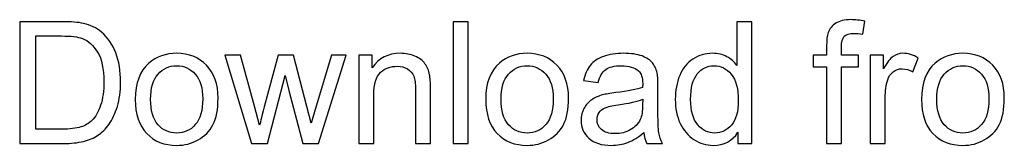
# Model space of a CAD drawing. Header units: millimetres. Extents: x -996 to 853, y -929 to 599.
# Tile 10 of 30: x -167 to -74, y -929 to -917. Entities that reach past the tile are written whole.
import ezdxf

# ---------------------------------------------------------------- set-up
doc = ezdxf.new("R2010")
doc.units = ezdxf.units.MM
doc.header["$MEASUREMENT"] = 0
doc.layers.add('Layer 1', color=7, linetype='Continuous')

msp = doc.modelspace()

# ---------------------------------------------------------------- linework, layer by layer
at = {"layer": 'Layer 1', "color": 250}
for points, knots in [([(-166.6004, -928.5692), (-166.6004, -928.5692), (-166.6004, -917.0397), (-166.6004, -917.0397), (-166.6004, -917.0397), (-166.6004, -917.0397), (-162.6284, -917.0397), (-162.6284, -917.0397), (-162.6284, -917.0397), (-161.732, -917.0397), (-161.0477, -917.0934), (-160.5753, -917.2034), (-160.5753, -917.2034), (-159.9151, -917.3564), (-159.3515, -917.6329), (-158.8846, -918.03), (-158.8846, -918.03), (-158.2754, -918.5453), (-157.8218, -919.2002), (-157.5212, -919.9999), (-157.5212, -919.9999), (-157.218, -920.7997), (-157.0677, -921.7149), (-157.0677, -922.7427), (-157.0677, -922.7427), (-157.0677, -923.6177), (-157.1696, -924.3933), (-157.3736, -925.0696), (-157.3736, -925.0696), (-157.5776, -925.7459), (-157.8406, -926.3068), (-158.16, -926.7496), (-158.16, -926.7496), (-158.482, -927.1924), (-158.8309, -927.5413), (-159.212, -927.7936), (-159.212, -927.7936), (-159.5904, -928.0485), (-160.0493, -928.2418), (-160.5861, -928.3733), (-160.5861, -928.3733), (-161.1255, -928.5048), (-161.7428, -928.5692), (-162.4406, -928.5692), (-162.4406, -928.5692), (-162.4406, -928.5692), (-166.6004, -928.5692), (-166.6004, -928.5692)], [0, 0, 0, 0, 0.0769231, 0.0769231, 0.0769231, 0.0769231, 0.1538462, 0.1538462, 0.1538462, 0.1538462, 0.2307692, 0.2307692, 0.2307692, 0.2307692, 0.3076923, 0.3076923, 0.3076923, 0.3076923, 0.3846154, 0.3846154, 0.3846154, 0.3846154, 0.4615385, 0.4615385, 0.4615385, 0.4615385, 0.5384615, 0.5384615, 0.5384615, 0.5384615, 0.6153846, 0.6153846, 0.6153846, 0.6153846, 0.6923077, 0.6923077, 0.6923077, 0.6923077, 0.7692308, 0.7692308, 0.7692308, 0.7692308, 0.8461538, 0.8461538, 0.8461538, 0.8461538, 1, 1, 1, 1]), ([(-125.6407, -928.5692), (-125.6407, -928.5692), (-125.6407, -917.0397), (-125.6407, -917.0397), (-125.6407, -917.0397), (-125.6407, -917.0397), (-124.2237, -917.0397), (-124.2237, -917.0397), (-124.2237, -917.0397), (-124.2237, -917.0397), (-124.2237, -928.5692), (-124.2237, -928.5692), (-124.2237, -928.5692), (-124.2237, -928.5692), (-125.6407, -928.5692), (-125.6407, -928.5692)], [0, 0, 0, 0, 0.2, 0.2, 0.2, 0.2, 0.4, 0.4, 0.4, 0.4, 0.6, 0.6, 0.6, 0.6, 1, 1, 1, 1]), ([(-98.7253, -928.5692), (-98.7253, -928.5692), (-98.7253, -927.5091), (-98.7253, -927.5091), (-98.7253, -927.5091), (-99.254, -928.333), (-100.0323, -928.7463), (-101.0601, -928.7463), (-101.0601, -928.7463), (-101.7257, -928.7463), (-102.3376, -928.5638), (-102.8931, -928.1962), (-102.8931, -928.1962), (-103.4514, -927.8312), (-103.8835, -927.3186), (-104.1921, -926.6637), (-104.1921, -926.6637), (-104.498, -926.0062), (-104.651, -925.2521), (-104.651, -924.3986), (-104.651, -924.3986), (-104.651, -923.5667), (-104.5115, -922.8125), (-104.235, -922.1335), (-104.235, -922.1335), (-103.9559, -921.4572), (-103.5399, -920.9366), (-102.9844, -920.5769), (-102.9844, -920.5769), (-102.4315, -920.2146), (-101.8089, -920.0348), (-101.1245, -920.0348), (-101.1245, -920.0348), (-100.62, -920.0348), (-100.1718, -920.1422), (-99.78, -920.3542), (-99.78, -920.3542), (-99.3881, -920.5662), (-99.0688, -920.8453), (-98.8219, -921.1862), (-98.8219, -921.1862), (-98.8219, -921.1862), (-98.8219, -917.0397), (-98.8219, -917.0397), (-98.8219, -917.0397), (-98.8219, -917.0397), (-97.4048, -917.0397), (-97.4048, -917.0397), (-97.4048, -917.0397), (-97.4048, -917.0397), (-97.4048, -928.5692), (-97.4048, -928.5692), (-97.4048, -928.5692), (-97.4048, -928.5692), (-98.7253, -928.5692), (-98.7253, -928.5692)], [0, 0, 0, 0, 0.0666667, 0.0666667, 0.0666667, 0.0666667, 0.1333333, 0.1333333, 0.1333333, 0.1333333, 0.2, 0.2, 0.2, 0.2, 0.2666667, 0.2666667, 0.2666667, 0.2666667, 0.3333333, 0.3333333, 0.3333333, 0.3333333, 0.4, 0.4, 0.4, 0.4, 0.4666667, 0.4666667, 0.4666667, 0.4666667, 0.5333333, 0.5333333, 0.5333333, 0.5333333, 0.6, 0.6, 0.6, 0.6, 0.6666667, 0.6666667, 0.6666667, 0.6666667, 0.7333333, 0.7333333, 0.7333333, 0.7333333, 0.8, 0.8, 0.8, 0.8, 0.8666667, 0.8666667, 0.8666667, 0.8666667, 1, 1, 1, 1]), ([(-90.352, -928.5692), (-90.352, -928.5692), (-90.352, -921.3069), (-90.352, -921.3069), (-90.352, -921.3069), (-90.352, -921.3069), (-91.608, -921.3069), (-91.608, -921.3069), (-91.608, -921.3069), (-91.608, -921.3069), (-91.608, -920.212), (-91.608, -920.212), (-91.608, -920.212), (-91.608, -920.212), (-90.352, -920.212), (-90.352, -920.212), (-90.352, -920.212), (-90.352, -920.212), (-90.352, -919.3263), (-90.352, -919.3263), (-90.352, -919.3263), (-90.352, -918.7654), (-90.3037, -918.3494), (-90.2044, -918.0784), (-90.2044, -918.0784), (-90.0675, -917.7134), (-89.8313, -917.4155), (-89.4878, -917.1873), (-89.4878, -917.1873), (-89.147, -916.9592), (-88.6666, -916.8465), (-88.0493, -916.8465), (-88.0493, -916.8465), (-87.6494, -916.8465), (-87.2093, -916.8948), (-86.7262, -916.9887), (-86.7262, -916.9887), (-86.7262, -916.9887), (-86.9382, -918.2286), (-86.9382, -918.2286), (-86.9382, -918.2286), (-87.2334, -918.1777), (-87.5099, -918.1508), (-87.7729, -918.1508), (-87.7729, -918.1508), (-88.2023, -918.1508), (-88.5055, -918.2421), (-88.6854, -918.4246), (-88.6854, -918.4246), (-88.8625, -918.6071), (-88.951, -918.9479), (-88.951, -919.4471), (-88.951, -919.4471), (-88.951, -919.4471), (-88.951, -920.212), (-88.951, -920.212), (-88.951, -920.212), (-88.951, -920.212), (-87.3247, -920.212), (-87.3247, -920.212), (-87.3247, -920.212), (-87.3247, -920.212), (-87.3247, -921.3069), (-87.3247, -921.3069), (-87.3247, -921.3069), (-87.3247, -921.3069), (-88.9349, -921.3069), (-88.9349, -921.3069), (-88.9349, -921.3069), (-88.9349, -921.3069), (-88.9349, -928.5692), (-88.9349, -928.5692), (-88.9349, -928.5692), (-88.9349, -928.5692), (-90.352, -928.5692), (-90.352, -928.5692)], [0, 0, 0, 0, 0.05, 0.05, 0.05, 0.05, 0.1, 0.1, 0.1, 0.1, 0.15, 0.15, 0.15, 0.15, 0.2, 0.2, 0.2, 0.2, 0.25, 0.25, 0.25, 0.25, 0.3, 0.3, 0.3, 0.3, 0.35, 0.35, 0.35, 0.35, 0.4, 0.4, 0.4, 0.4, 0.45, 0.45, 0.45, 0.45, 0.5, 0.5, 0.5, 0.5, 0.55, 0.55, 0.55, 0.55, 0.6, 0.6, 0.6, 0.6, 0.65, 0.65, 0.65, 0.65, 0.7, 0.7, 0.7, 0.7, 0.75, 0.75, 0.75, 0.75, 0.8, 0.8, 0.8, 0.8, 0.85, 0.85, 0.85, 0.85, 0.9, 0.9, 0.9, 0.9, 1, 1, 1, 1]), ([(-165.0707, -927.2166), (-165.0707, -927.2166), (-162.6123, -927.2166), (-162.6123, -927.2166), (-162.6123, -927.2166), (-161.8528, -927.2166), (-161.257, -927.1468), (-160.8249, -927.0046), (-160.8249, -927.0046), (-160.3928, -926.8623), (-160.0493, -926.6637), (-159.7917, -926.4061), (-159.7917, -926.4061), (-159.4321, -926.0438), (-159.1503, -925.5553), (-158.949, -924.9434), (-158.949, -924.9434), (-158.7477, -924.3315), (-158.6457, -923.5908), (-158.6457, -922.7186), (-158.6457, -922.7186), (-158.6457, -921.5109), (-158.8443, -920.5823), (-159.2388, -919.9328), (-159.2388, -919.9328), (-159.6333, -919.2834), (-160.1137, -918.8486), (-160.68, -918.6285), (-160.68, -918.6285), (-161.0879, -918.4702), (-161.7455, -918.3924), (-162.6526, -918.3924), (-162.6526, -918.3924), (-162.6526, -918.3924), (-165.0707, -918.3924), (-165.0707, -918.3924), (-165.0707, -918.3924), (-165.0707, -918.3924), (-165.0707, -927.2166), (-165.0707, -927.2166)], [0, 0, 0, 0, 0.0909091, 0.0909091, 0.0909091, 0.0909091, 0.1818182, 0.1818182, 0.1818182, 0.1818182, 0.2727273, 0.2727273, 0.2727273, 0.2727273, 0.3636364, 0.3636364, 0.3636364, 0.3636364, 0.4545455, 0.4545455, 0.4545455, 0.4545455, 0.5454545, 0.5454545, 0.5454545, 0.5454545, 0.6363636, 0.6363636, 0.6363636, 0.6363636, 0.7272727, 0.7272727, 0.7272727, 0.7272727, 0.8181818, 0.8181818, 0.8181818, 0.8181818, 1, 1, 1, 1]), ([(-155.6801, -924.3906), (-155.6801, -922.8474), (-155.2507, -921.7041), (-154.3892, -920.9607), (-154.3892, -920.9607), (-153.6727, -920.3435), (-152.7951, -920.0348), (-151.7618, -920.0348), (-151.7618, -920.0348), (-150.6158, -920.0348), (-149.6765, -920.4105), (-148.9465, -921.162), (-148.9465, -921.162), (-148.2192, -921.9108), (-147.8543, -922.9494), (-147.8543, -924.2725), (-147.8543, -924.2725), (-147.8543, -925.346), (-148.0153, -926.1887), (-148.3373, -926.8033), (-148.3373, -926.8033), (-148.6594, -927.4179), (-149.129, -927.8956), (-149.7463, -928.2364), (-149.7463, -928.2364), (-150.3609, -928.5773), (-151.0345, -928.7463), (-151.7618, -928.7463), (-151.7618, -928.7463), (-152.9319, -928.7463), (-153.8766, -928.3733), (-154.5986, -927.6245), (-154.5986, -927.6245), (-155.3205, -926.8757), (-155.6801, -925.7969), (-155.6801, -924.3906)], [0, 0, 0, 0, 0.1, 0.1, 0.1, 0.1, 0.2, 0.2, 0.2, 0.2, 0.3, 0.3, 0.3, 0.3, 0.4, 0.4, 0.4, 0.4, 0.5, 0.5, 0.5, 0.5, 0.6, 0.6, 0.6, 0.6, 0.7, 0.7, 0.7, 0.7, 0.8, 0.8, 0.8, 0.8, 1, 1, 1, 1]), ([(-134.5642, -928.5692), (-134.5642, -928.5692), (-134.5642, -920.212), (-134.5642, -920.212), (-134.5642, -920.212), (-134.5642, -920.212), (-133.2921, -920.212), (-133.2921, -920.212), (-133.2921, -920.212), (-133.2921, -920.212), (-133.2921, -921.3982), (-133.2921, -921.3982), (-133.2921, -921.3982), (-132.6802, -920.4884), (-131.7946, -920.0348), (-130.6379, -920.0348), (-130.6379, -920.0348), (-130.1333, -920.0348), (-129.6717, -920.1261), (-129.2504, -920.3059), (-129.2504, -920.3059), (-128.829, -920.4857), (-128.5123, -920.7246), (-128.303, -921.0171), (-128.303, -921.0171), (-128.0937, -921.3096), (-127.9461, -921.6585), (-127.8629, -922.0611), (-127.8629, -922.0611), (-127.8119, -922.3241), (-127.785, -922.783), (-127.785, -923.4378), (-127.785, -923.4378), (-127.785, -923.4378), (-127.785, -928.5692), (-127.785, -928.5692), (-127.785, -928.5692), (-127.785, -928.5692), (-129.2021, -928.5692), (-129.2021, -928.5692), (-129.2021, -928.5692), (-129.2021, -928.5692), (-129.2021, -923.4915), (-129.2021, -923.4915), (-129.2021, -923.4915), (-129.2021, -922.9145), (-129.2557, -922.4824), (-129.3658, -922.1979), (-129.3658, -922.1979), (-129.4758, -921.9135), (-129.6717, -921.6853), (-129.9508, -921.5136), (-129.9508, -921.5136), (-130.2299, -921.3445), (-130.56, -921.2586), (-130.9358, -921.2586), (-130.9358, -921.2586), (-131.5369, -921.2586), (-132.0549, -921.4492), (-132.4924, -921.8329), (-132.4924, -921.8329), (-132.9298, -922.214), (-133.1472, -922.9413), (-133.1472, -924.0095), (-133.1472, -924.0095), (-133.1472, -924.0095), (-133.1472, -928.5692), (-133.1472, -928.5692), (-133.1472, -928.5692), (-133.1472, -928.5692), (-134.5642, -928.5692), (-134.5642, -928.5692)], [0, 0, 0, 0, 0.0526316, 0.0526316, 0.0526316, 0.0526316, 0.1052632, 0.1052632, 0.1052632, 0.1052632, 0.1578947, 0.1578947, 0.1578947, 0.1578947, 0.2105263, 0.2105263, 0.2105263, 0.2105263, 0.2631579, 0.2631579, 0.2631579, 0.2631579, 0.3157895, 0.3157895, 0.3157895, 0.3157895, 0.3684211, 0.3684211, 0.3684211, 0.3684211, 0.4210526, 0.4210526, 0.4210526, 0.4210526, 0.4736842, 0.4736842, 0.4736842, 0.4736842, 0.5263158, 0.5263158, 0.5263158, 0.5263158, 0.5789474, 0.5789474, 0.5789474, 0.5789474, 0.6315789, 0.6315789, 0.6315789, 0.6315789, 0.6842105, 0.6842105, 0.6842105, 0.6842105, 0.7368421, 0.7368421, 0.7368421, 0.7368421, 0.7894737, 0.7894737, 0.7894737, 0.7894737, 0.8421053, 0.8421053, 0.8421053, 0.8421053, 0.8947368, 0.8947368, 0.8947368, 0.8947368, 1, 1, 1, 1]), ([(-122.5624, -924.3906), (-122.5624, -922.8474), (-122.133, -921.7041), (-121.2715, -920.9607), (-121.2715, -920.9607), (-120.555, -920.3435), (-119.6774, -920.0348), (-118.6441, -920.0348), (-118.6441, -920.0348), (-117.4981, -920.0348), (-116.5588, -920.4105), (-115.8288, -921.162), (-115.8288, -921.162), (-115.1015, -921.9108), (-114.7366, -922.9494), (-114.7366, -924.2725), (-114.7366, -924.2725), (-114.7366, -925.346), (-114.8976, -926.1887), (-115.2196, -926.8033), (-115.2196, -926.8033), (-115.5417, -927.4179), (-116.0113, -927.8956), (-116.6286, -928.2364), (-116.6286, -928.2364), (-117.2432, -928.5773), (-117.9168, -928.7463), (-118.6441, -928.7463), (-118.6441, -928.7463), (-119.8142, -928.7463), (-120.7589, -928.3733), (-121.4809, -927.6245), (-121.4809, -927.6245), (-122.2028, -926.8757), (-122.5624, -925.7969), (-122.5624, -924.3906)], [0, 0, 0, 0, 0.1, 0.1, 0.1, 0.1, 0.2, 0.2, 0.2, 0.2, 0.3, 0.3, 0.3, 0.3, 0.4, 0.4, 0.4, 0.4, 0.5, 0.5, 0.5, 0.5, 0.6, 0.6, 0.6, 0.6, 0.7, 0.7, 0.7, 0.7, 0.8, 0.8, 0.8, 0.8, 1, 1, 1, 1]), ([(-107.6165, -927.5225), (-108.1426, -927.9707), (-108.6498, -928.2847), (-109.1356, -928.4699), (-109.1356, -928.4699), (-109.6213, -928.6551), (-110.142, -928.7463), (-110.7002, -928.7463), (-110.7002, -928.7463), (-111.618, -928.7463), (-112.3239, -928.5236), (-112.8177, -928.0754), (-112.8177, -928.0754), (-113.3115, -927.6299), (-113.5584, -927.0582), (-113.5584, -926.3631), (-113.5584, -926.3631), (-113.5584, -925.9552), (-113.4645, -925.5822), (-113.2793, -925.244), (-113.2793, -925.244), (-113.0914, -924.9059), (-112.8472, -924.6375), (-112.5466, -924.4335), (-112.5466, -924.4335), (-112.2434, -924.2295), (-111.9052, -924.0739), (-111.5268, -923.9692), (-111.5268, -923.9692), (-111.2477, -923.8968), (-110.8263, -923.827), (-110.2654, -923.7572), (-110.2654, -923.7572), (-109.1221, -923.623), (-108.2768, -923.4593), (-107.7373, -923.2714), (-107.7373, -923.2714), (-107.7319, -923.0782), (-107.7293, -922.9548), (-107.7293, -922.9038), (-107.7293, -922.9038), (-107.7293, -922.3294), (-107.8635, -921.9242), (-108.1318, -921.688), (-108.1318, -921.688), (-108.4941, -921.3687), (-109.0336, -921.2103), (-109.7475, -921.2103), (-109.7475, -921.2103), (-110.4157, -921.2103), (-110.9095, -921.3284), (-111.2262, -921.5619), (-111.2262, -921.5619), (-111.5456, -921.7954), (-111.7791, -922.2087), (-111.932, -922.8045), (-111.932, -922.8045), (-111.932, -922.8045), (-113.3169, -922.6112), (-113.3169, -922.6112), (-113.3169, -922.6112), (-113.1907, -922.0181), (-112.9841, -921.5377), (-112.6942, -921.1727), (-112.6942, -921.1727), (-112.4044, -920.8077), (-111.9857, -920.5286), (-111.4382, -920.33), (-111.4382, -920.33), (-110.8934, -920.1341), (-110.2574, -920.0348), (-109.5381, -920.0348), (-109.5381, -920.0348), (-108.8242, -920.0348), (-108.2419, -920.118), (-107.7937, -920.2871), (-107.7937, -920.2871), (-107.3482, -920.4562), (-107.0181, -920.6655), (-106.8087, -920.9205), (-106.8087, -920.9205), (-106.5994, -921.1754), (-106.4518, -921.4975), (-106.3659, -921.8866), (-106.3659, -921.8866), (-106.3203, -922.1282), (-106.2961, -922.5629), (-106.2961, -923.1882), (-106.2961, -923.1882), (-106.2961, -923.1882), (-106.2961, -925.0669), (-106.2961, -925.0669), (-106.2961, -925.0669), (-106.2961, -926.3792), (-106.2666, -927.2085), (-106.2076, -927.5601), (-106.2076, -927.5601), (-106.1512, -927.9117), (-106.0331, -928.2471), (-105.8614, -928.5692), (-105.8614, -928.5692), (-105.8614, -928.5692), (-107.3428, -928.5692), (-107.3428, -928.5692), (-107.3428, -928.5692), (-107.485, -928.2713), (-107.5763, -927.9224), (-107.6165, -927.5225)], [0, 0, 0, 0, 0.0357143, 0.0357143, 0.0357143, 0.0357143, 0.0714286, 0.0714286, 0.0714286, 0.0714286, 0.1071429, 0.1071429, 0.1071429, 0.1071429, 0.1428571, 0.1428571, 0.1428571, 0.1428571, 0.1785714, 0.1785714, 0.1785714, 0.1785714, 0.2142857, 0.2142857, 0.2142857, 0.2142857, 0.25, 0.25, 0.25, 0.25, 0.2857143, 0.2857143, 0.2857143, 0.2857143, 0.3214286, 0.3214286, 0.3214286, 0.3214286, 0.3571429, 0.3571429, 0.3571429, 0.3571429, 0.3928571, 0.3928571, 0.3928571, 0.3928571, 0.4285714, 0.4285714, 0.4285714, 0.4285714, 0.4642857, 0.4642857, 0.4642857, 0.4642857, 0.5, 0.5, 0.5, 0.5, 0.5357143, 0.5357143, 0.5357143, 0.5357143, 0.5714286, 0.5714286, 0.5714286, 0.5714286, 0.6071429, 0.6071429, 0.6071429, 0.6071429, 0.6428571, 0.6428571, 0.6428571, 0.6428571, 0.6785714, 0.6785714, 0.6785714, 0.6785714, 0.7142857, 0.7142857, 0.7142857, 0.7142857, 0.75, 0.75, 0.75, 0.75, 0.7857143, 0.7857143, 0.7857143, 0.7857143, 0.8214286, 0.8214286, 0.8214286, 0.8214286, 0.8571429, 0.8571429, 0.8571429, 0.8571429, 0.8928571, 0.8928571, 0.8928571, 0.8928571, 0.9285714, 0.9285714, 0.9285714, 0.9285714, 1, 1, 1, 1]), ([(-86.2324, -928.5692), (-86.2324, -928.5692), (-86.2324, -920.212), (-86.2324, -920.212), (-86.2324, -920.212), (-86.2324, -920.212), (-84.9603, -920.212), (-84.9603, -920.212), (-84.9603, -920.212), (-84.9603, -920.212), (-84.9603, -921.4921), (-84.9603, -921.4921), (-84.9603, -921.4921), (-84.6356, -920.899), (-84.335, -920.5072), (-84.0586, -920.3193), (-84.0586, -920.3193), (-83.7822, -920.1288), (-83.4789, -920.0348), (-83.1488, -920.0348), (-83.1488, -920.0348), (-82.6711, -920.0348), (-82.1853, -920.1851), (-81.6915, -920.483), (-81.6915, -920.483), (-81.6915, -920.483), (-82.196, -921.79), (-82.196, -921.79), (-82.196, -921.79), (-82.5396, -921.5968), (-82.8831, -921.5002), (-83.2266, -921.5002), (-83.2266, -921.5002), (-83.5352, -921.5002), (-83.8117, -921.5941), (-84.0559, -921.7793), (-84.0559, -921.7793), (-84.3001, -921.9645), (-84.4746, -922.2221), (-84.5792, -922.5522), (-84.5792, -922.5522), (-84.7376, -923.0541), (-84.8154, -923.6042), (-84.8154, -924.2027), (-84.8154, -924.2027), (-84.8154, -924.2027), (-84.8154, -928.5692), (-84.8154, -928.5692), (-84.8154, -928.5692), (-84.8154, -928.5692), (-86.2324, -928.5692), (-86.2324, -928.5692)], [0, 0, 0, 0, 0.0714286, 0.0714286, 0.0714286, 0.0714286, 0.1428571, 0.1428571, 0.1428571, 0.1428571, 0.2142857, 0.2142857, 0.2142857, 0.2142857, 0.2857143, 0.2857143, 0.2857143, 0.2857143, 0.3571429, 0.3571429, 0.3571429, 0.3571429, 0.4285714, 0.4285714, 0.4285714, 0.4285714, 0.5, 0.5, 0.5, 0.5, 0.5714286, 0.5714286, 0.5714286, 0.5714286, 0.6428571, 0.6428571, 0.6428571, 0.6428571, 0.7142857, 0.7142857, 0.7142857, 0.7142857, 0.7857143, 0.7857143, 0.7857143, 0.7857143, 0.8571429, 0.8571429, 0.8571429, 0.8571429, 1, 1, 1, 1]), ([(-81.3855, -924.3906), (-81.3855, -922.8474), (-80.9561, -921.7041), (-80.0946, -920.9607), (-80.0946, -920.9607), (-79.3781, -920.3435), (-78.5005, -920.0348), (-77.4672, -920.0348), (-77.4672, -920.0348), (-76.3212, -920.0348), (-75.3819, -920.4105), (-74.6519, -921.162), (-74.6519, -921.162), (-73.9246, -921.9108), (-73.5597, -922.9494), (-73.5597, -924.2725), (-73.5597, -924.2725), (-73.5597, -925.346), (-73.7207, -926.1887), (-74.0427, -926.8033), (-74.0427, -926.8033), (-74.3648, -927.4179), (-74.8344, -927.8956), (-75.4517, -928.2364), (-75.4517, -928.2364), (-76.0663, -928.5773), (-76.7399, -928.7463), (-77.4672, -928.7463), (-77.4672, -928.7463), (-78.6373, -928.7463), (-79.582, -928.3733), (-80.304, -927.6245), (-80.304, -927.6245), (-81.0259, -926.8757), (-81.3855, -925.7969), (-81.3855, -924.3906)], [0, 0, 0, 0, 0.1, 0.1, 0.1, 0.1, 0.2, 0.2, 0.2, 0.2, 0.3, 0.3, 0.3, 0.3, 0.4, 0.4, 0.4, 0.4, 0.5, 0.5, 0.5, 0.5, 0.6, 0.6, 0.6, 0.6, 0.7, 0.7, 0.7, 0.7, 0.8, 0.8, 0.8, 0.8, 1, 1, 1, 1]), ([(-144.6901, -928.5692), (-144.6901, -928.5692), (-147.2155, -920.212), (-147.2155, -920.212), (-147.2155, -920.212), (-147.2155, -920.212), (-145.7341, -920.212), (-145.7341, -920.212), (-145.7341, -920.212), (-145.7341, -920.212), (-144.4003, -925.0347), (-144.4003, -925.0347), (-144.4003, -925.0347), (-144.4003, -925.0347), (-143.9279, -926.8301), (-143.9279, -926.8301), (-143.9279, -926.8301), (-143.9091, -926.7416), (-143.7642, -926.1672), (-143.4958, -925.1071), (-143.4958, -925.1071), (-143.4958, -925.1071), (-142.1727, -920.212), (-142.1727, -920.212), (-142.1727, -920.212), (-142.1727, -920.212), (-140.7208, -920.212), (-140.7208, -920.212), (-140.7208, -920.212), (-140.7208, -920.212), (-139.4621, -925.0642), (-139.4621, -925.0642), (-139.4621, -925.0642), (-139.4621, -925.0642), (-139.0515, -926.6557), (-139.0515, -926.6557), (-139.0515, -926.6557), (-139.0515, -926.6557), (-138.5711, -925.0427), (-138.5711, -925.0427), (-138.5711, -925.0427), (-138.5711, -925.0427), (-137.1273, -920.212), (-137.1273, -920.212), (-137.1273, -920.212), (-137.1273, -920.212), (-135.7505, -920.212), (-135.7505, -920.212), (-135.7505, -920.212), (-135.7505, -920.212), (-138.3725, -928.5692), (-138.3725, -928.5692), (-138.3725, -928.5692), (-138.3725, -928.5692), (-139.8379, -928.5692), (-139.8379, -928.5692), (-139.8379, -928.5692), (-139.8379, -928.5692), (-141.1636, -923.5693), (-141.1636, -923.5693), (-141.1636, -923.5693), (-141.1636, -923.5693), (-141.4991, -922.1389), (-141.4991, -922.1389), (-141.4991, -922.1389), (-141.4991, -922.1389), (-143.1899, -928.5692), (-143.1899, -928.5692), (-143.1899, -928.5692), (-143.1899, -928.5692), (-144.6901, -928.5692), (-144.6901, -928.5692)], [0, 0, 0, 0, 0.0526316, 0.0526316, 0.0526316, 0.0526316, 0.1052632, 0.1052632, 0.1052632, 0.1052632, 0.1578947, 0.1578947, 0.1578947, 0.1578947, 0.2105263, 0.2105263, 0.2105263, 0.2105263, 0.2631579, 0.2631579, 0.2631579, 0.2631579, 0.3157895, 0.3157895, 0.3157895, 0.3157895, 0.3684211, 0.3684211, 0.3684211, 0.3684211, 0.4210526, 0.4210526, 0.4210526, 0.4210526, 0.4736842, 0.4736842, 0.4736842, 0.4736842, 0.5263158, 0.5263158, 0.5263158, 0.5263158, 0.5789474, 0.5789474, 0.5789474, 0.5789474, 0.6315789, 0.6315789, 0.6315789, 0.6315789, 0.6842105, 0.6842105, 0.6842105, 0.6842105, 0.7368421, 0.7368421, 0.7368421, 0.7368421, 0.7894737, 0.7894737, 0.7894737, 0.7894737, 0.8421053, 0.8421053, 0.8421053, 0.8421053, 0.8947368, 0.8947368, 0.8947368, 0.8947368, 1, 1, 1, 1]), ([(-154.2309, -924.3933), (-154.2309, -925.4614), (-153.9974, -926.2612), (-153.5304, -926.7899), (-153.5304, -926.7899), (-153.0608, -927.3212), (-152.473, -927.5869), (-151.7618, -927.5869), (-151.7618, -927.5869), (-151.0587, -927.5869), (-150.4736, -927.3212), (-150.0039, -926.7872), (-150.0039, -926.7872), (-149.537, -926.2531), (-149.3035, -925.4399), (-149.3035, -924.3476), (-149.3035, -924.3476), (-149.3035, -923.3171), (-149.5397, -922.5361), (-150.0093, -922.0074), (-150.0093, -922.0074), (-150.479, -921.476), (-151.064, -921.2103), (-151.7618, -921.2103), (-151.7618, -921.2103), (-152.473, -921.2103), (-153.0608, -921.4733), (-153.5304, -922.002), (-153.5304, -922.002), (-153.9974, -922.5307), (-154.2309, -923.3278), (-154.2309, -924.3933)], [0, 0, 0, 0, 0.1111111, 0.1111111, 0.1111111, 0.1111111, 0.2222222, 0.2222222, 0.2222222, 0.2222222, 0.3333333, 0.3333333, 0.3333333, 0.3333333, 0.4444444, 0.4444444, 0.4444444, 0.4444444, 0.5555556, 0.5555556, 0.5555556, 0.5555556, 0.6666667, 0.6666667, 0.6666667, 0.6666667, 0.7777778, 0.7777778, 0.7777778, 0.7777778, 1, 1, 1, 1]), ([(-121.1132, -924.3933), (-121.1132, -925.4614), (-120.8797, -926.2612), (-120.4127, -926.7899), (-120.4127, -926.7899), (-119.9431, -927.3212), (-119.3553, -927.5869), (-118.6441, -927.5869), (-118.6441, -927.5869), (-117.941, -927.5869), (-117.3559, -927.3212), (-116.8862, -926.7872), (-116.8862, -926.7872), (-116.4193, -926.2531), (-116.1858, -925.4399), (-116.1858, -924.3476), (-116.1858, -924.3476), (-116.1858, -923.3171), (-116.422, -922.5361), (-116.8916, -922.0074), (-116.8916, -922.0074), (-117.3613, -921.476), (-117.9463, -921.2103), (-118.6441, -921.2103), (-118.6441, -921.2103), (-119.3553, -921.2103), (-119.9431, -921.4733), (-120.4127, -922.002), (-120.4127, -922.002), (-120.8797, -922.5307), (-121.1132, -923.3278), (-121.1132, -924.3933)], [0, 0, 0, 0, 0.1111111, 0.1111111, 0.1111111, 0.1111111, 0.2222222, 0.2222222, 0.2222222, 0.2222222, 0.3333333, 0.3333333, 0.3333333, 0.3333333, 0.4444444, 0.4444444, 0.4444444, 0.4444444, 0.5555556, 0.5555556, 0.5555556, 0.5555556, 0.6666667, 0.6666667, 0.6666667, 0.6666667, 0.7777778, 0.7777778, 0.7777778, 0.7777778, 1, 1, 1, 1]), ([(-103.2018, -924.4013), (-103.2018, -925.4694), (-102.9763, -926.2665), (-102.5228, -926.7952), (-102.5228, -926.7952), (-102.0719, -927.3239), (-101.5378, -927.5869), (-100.9233, -927.5869), (-100.9233, -927.5869), (-100.3033, -927.5869), (-99.7773, -927.3347), (-99.3425, -926.8301), (-99.3425, -926.8301), (-98.9104, -926.3256), (-98.6931, -925.5553), (-98.6931, -924.5194), (-98.6931, -924.5194), (-98.6931, -923.3815), (-98.9131, -922.5441), (-99.3559, -922.0101), (-99.3559, -922.0101), (-99.7961, -921.476), (-100.3409, -921.2103), (-100.9877, -921.2103), (-100.9877, -921.2103), (-101.6184, -921.2103), (-102.1444, -921.4653), (-102.5684, -921.9779), (-102.5684, -921.9779), (-102.9898, -922.4905), (-103.2018, -923.2983), (-103.2018, -924.4013)], [0, 0, 0, 0, 0.1111111, 0.1111111, 0.1111111, 0.1111111, 0.2222222, 0.2222222, 0.2222222, 0.2222222, 0.3333333, 0.3333333, 0.3333333, 0.3333333, 0.4444444, 0.4444444, 0.4444444, 0.4444444, 0.5555556, 0.5555556, 0.5555556, 0.5555556, 0.6666667, 0.6666667, 0.6666667, 0.6666667, 0.7777778, 0.7777778, 0.7777778, 0.7777778, 1, 1, 1, 1]), ([(-79.9363, -924.3933), (-79.9363, -925.4614), (-79.7028, -926.2612), (-79.2358, -926.7899), (-79.2358, -926.7899), (-78.7662, -927.3212), (-78.1784, -927.5869), (-77.4672, -927.5869), (-77.4672, -927.5869), (-76.7641, -927.5869), (-76.179, -927.3212), (-75.7093, -926.7872), (-75.7093, -926.7872), (-75.2424, -926.2531), (-75.0089, -925.4399), (-75.0089, -924.3476), (-75.0089, -924.3476), (-75.0089, -923.3171), (-75.2451, -922.5361), (-75.7147, -922.0074), (-75.7147, -922.0074), (-76.1844, -921.476), (-76.7694, -921.2103), (-77.4672, -921.2103), (-77.4672, -921.2103), (-78.1784, -921.2103), (-78.7662, -921.4733), (-79.2358, -922.002), (-79.2358, -922.002), (-79.7028, -922.5307), (-79.9363, -923.3278), (-79.9363, -924.3933)], [0, 0, 0, 0, 0.1111111, 0.1111111, 0.1111111, 0.1111111, 0.2222222, 0.2222222, 0.2222222, 0.2222222, 0.3333333, 0.3333333, 0.3333333, 0.3333333, 0.4444444, 0.4444444, 0.4444444, 0.4444444, 0.5555556, 0.5555556, 0.5555556, 0.5555556, 0.6666667, 0.6666667, 0.6666667, 0.6666667, 0.7777778, 0.7777778, 0.7777778, 0.7777778, 1, 1, 1, 1]), ([(-107.7293, -924.3825), (-108.2445, -924.5919), (-109.0175, -924.769), (-110.048, -924.9139), (-110.048, -924.9139), (-110.6331, -924.9971), (-111.0464, -925.091), (-111.2879, -925.1957), (-111.2879, -925.1957), (-111.5295, -925.3004), (-111.7147, -925.4533), (-111.8462, -925.6519), (-111.8462, -925.6519), (-111.9777, -925.8532), (-112.0448, -926.076), (-112.0448, -926.3229), (-112.0448, -926.3229), (-112.0448, -926.6959), (-111.9025, -927.0099), (-111.6154, -927.2595), (-111.6154, -927.2595), (-111.3282, -927.5091), (-110.9095, -927.6352), (-110.3594, -927.6352), (-110.3594, -927.6352), (-109.8146, -927.6352), (-109.3288, -927.5172), (-108.9021, -927.2783), (-108.9021, -927.2783), (-108.478, -927.0421), (-108.164, -926.7174), (-107.9654, -926.3068), (-107.9654, -926.3068), (-107.8125, -925.9874), (-107.7373, -925.5178), (-107.7373, -924.8978), (-107.7373, -924.8978), (-107.7373, -924.8978), (-107.7293, -924.3825), (-107.7293, -924.3825)], [0, 0, 0, 0, 0.0909091, 0.0909091, 0.0909091, 0.0909091, 0.1818182, 0.1818182, 0.1818182, 0.1818182, 0.2727273, 0.2727273, 0.2727273, 0.2727273, 0.3636364, 0.3636364, 0.3636364, 0.3636364, 0.4545455, 0.4545455, 0.4545455, 0.4545455, 0.5454545, 0.5454545, 0.5454545, 0.5454545, 0.6363636, 0.6363636, 0.6363636, 0.6363636, 0.7272727, 0.7272727, 0.7272727, 0.7272727, 0.8181818, 0.8181818, 0.8181818, 0.8181818, 1, 1, 1, 1])]:
    msp.add_open_spline(points, degree=3, knots=knots, dxfattribs=at)

doc.saveas('drawing.dxf')
